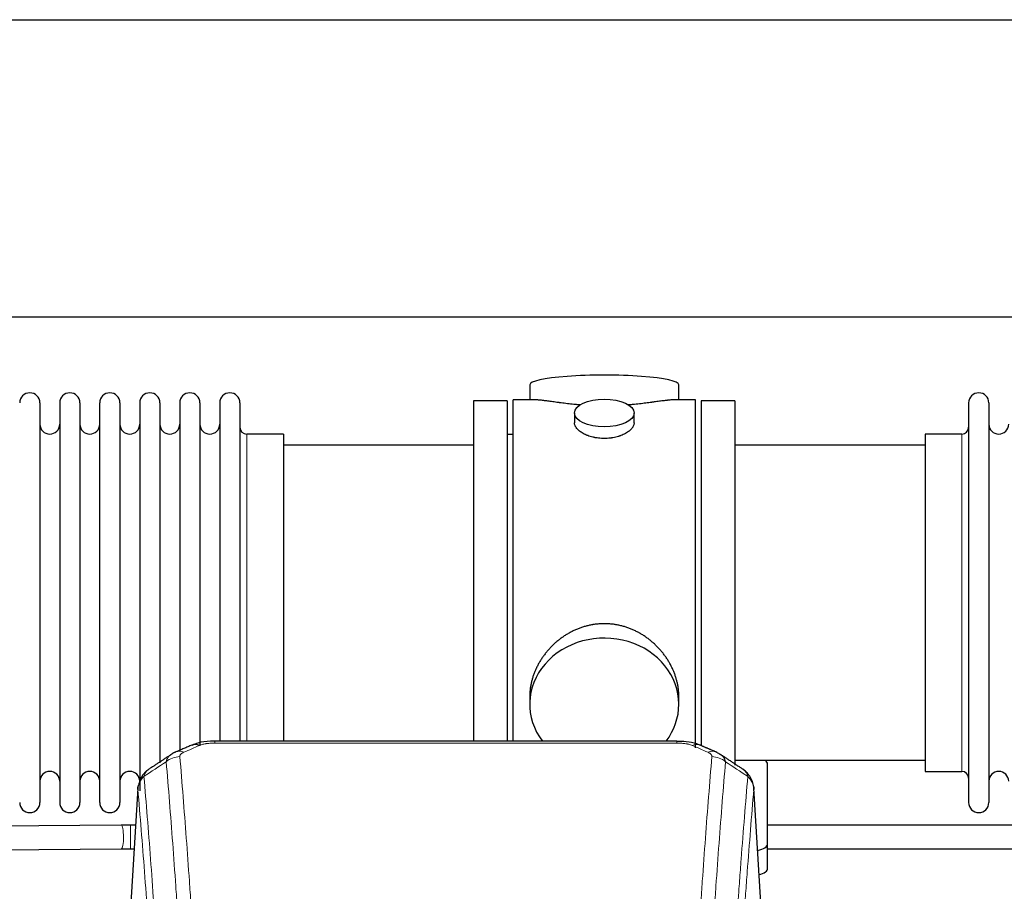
# Model space of a CAD drawing. Header units: inches. Extents: x 0 to 23760, y -13 to 16800.
# Tile 248 of 256: x 17630 to 18127, y 14036 to 14476. Entities that reach past the tile are written whole.
import ezdxf

# ---------------------------------------------------------------- set-up
doc = ezdxf.new("R2010")
doc.units = ezdxf.units.IN
doc.layers.add('1', color=7, linetype='Continuous', true_color=0xffffff)

msp = doc.modelspace()

# ---------------------------------------------------------------- linework, layer by layer
at = {"layer": '1', "color": 2, "linetype": 'Continuous', "lineweight": 25}
for p, q in [((15745.893, 14476.36), (20225.383, 14476.36)), ((15745.893, 14326.36), (20225.383, 14326.36)), ((17887.753, 14292.018), (17887.753, 14284.398)), ((17963.033, 14284.398), (17963.033, 14292.018)), ((17640.393, 14282.868), (17640.393, 14081.068)), ((17650.393, 14282.868), (17650.393, 14228.558)), ((17660.593, 14282.868), (17660.593, 14228.558)), ((17670.593, 14228.558), (17670.593, 14282.868)), ((17680.793, 14282.868), (17680.793, 14228.558)), ((17690.793, 14282.868), (17690.793, 14228.558)), ((17700.993, 14282.868), (17700.993, 14228.558)), ((17710.993, 14282.868), (17710.993, 14228.558)), ((17721.193, 14282.868), (17721.193, 14228.558)), ((17731.193, 14282.868), (17731.193, 14228.558)), ((17741.393, 14282.868), (17741.393, 14228.558)), ((17876.393, 14283.968), (17859.393, 14283.968)), ((17859.393, 14283.968), (17859.393, 14181.968)), ((17876.393, 14283.968), (17876.393, 14181.968)), ((17879.393, 14181.968), (17879.393, 14284.398)), ((17890.74, 14284.398), (17879.393, 14284.398)), ((17971.393, 14284.398), (17960.096, 14284.398)), ((17971.393, 14181.968), (17971.393, 14284.398)), ((17991.393, 14283.968), (17974.393, 14283.968)), ((17974.393, 14283.968), (17974.393, 14110.048)), ((17991.393, 14283.968), (17991.393, 14099.868)), ((18109.393, 14282.868), (18109.393, 14081.068)), ((18119.593, 14282.868), (18119.593, 14081.068)), ((17910.345, 14277.765), (17910.345, 14272.8)), ((17940.441, 14272.822), (17940.441, 14277.765)), ((17763.393, 14267.118), (17744.893, 14267.118)), ((17763.393, 14267.118), (17763.393, 14221.286)), ((17879.393, 14266.968), (17876.393, 14266.968)), ((18105.893, 14267.118), (18087.393, 14267.118)), ((18087.393, 14267.118), (18087.393, 14096.818)), ((17859.393, 14261.468), (17763.393, 14261.468)), ((18087.393, 14261.468), (17991.393, 14261.468)), ((17650.393, 14228.558), (17650.393, 14081.068)), ((17660.593, 14228.558), (17660.593, 14081.068)), ((17670.593, 14081.068), (17670.593, 14228.558)), ((17680.793, 14228.558), (17680.793, 14081.068)), ((17690.793, 14228.558), (17690.793, 14086.935)), ((17700.993, 14228.558), (17700.993, 14101.053)), ((17710.993, 14228.558), (17710.993, 14106.827)), ((17721.193, 14228.558), (17721.193, 14110.284)), ((17731.193, 14228.558), (17731.193, 14112.049)), ((17741.393, 14228.558), (17741.393, 14112.049)), ((17763.393, 14221.286), (17763.393, 14112.048)), ((17859.393, 14181.968), (17859.393, 14112.049)), ((17876.393, 14181.968), (17876.393, 14112.049)), ((17879.393, 14112.048), (17879.393, 14181.968)), ((17971.393, 14108.782), (17971.393, 14181.968)), ((17887.753, 14134.739), (17887.753, 14130.714)), ((17963.033, 14130.714), (17963.033, 14134.737)), ((17961.979, 14112.053), (17728.807, 14112.053)), ((17991.393, 14102.468), (18087.393, 14102.468)), ((18007.893, 14060.368), (18007.893, 14100.442)), ((18087.393, 14096.818), (18105.893, 14096.818)), ((17689.875, 14088.256), (17684.625, 14001.62)), ((18006.161, 14001.62), (18000.911, 14088.256)), ((17681.481, 14069.662), (17447.896, 14068.014)), ((17447.894, 14056.013), (17681.565, 14057.663)), ((18007.893, 14047.95), (18007.893, 14060.368))]:
    msp.add_line(p, q, dxfattribs=at)
at = {"layer": '1', "color": 110, "linetype": 'Continuous', "lineweight": 13}
for p, q in [((17744.893, 14267.118), (17744.893, 14221.286)), ((18105.893, 14267.118), (18105.893, 14096.818)), ((17744.893, 14221.286), (17744.893, 14112.048)), ((17728.807, 14112.052), (17728.807, 14111.1)), ((17961.979, 14111.1), (17728.807, 14111.1)), ((17961.979, 14112.051), (17961.979, 14111.1)), ((17689.877, 14087.634), (17684.629, 14001.044)), ((18006.157, 14001.044), (18000.909, 14087.634)), ((17686.108, 14069.678), (17686.108, 14063.678)), ((17686.108, 14063.678), (17686.108, 14057.678)), ((17681.565, 14057.663), (17681.565, 14057.663))]:
    msp.add_line(p, q, dxfattribs=at)
at = {"layer": '1', "color": 2, "linetype": 'Continuous', "lineweight": 25}
for centre, radius, start, end in [((17635.293, 14282.868), 5.1, 0, 180), ((17655.493, 14282.868), 5.1, 0, 180), ((17675.693, 14282.868), 5.1, 0, 180), ((17695.893, 14282.868), 5.1, 0, 180), ((17716.093, 14282.868), 5.1, 0, 180), ((17736.293, 14282.868), 5.1, 0, 180), ((18114.493, 14282.868), 5.1, 0, 180), ((17645.393, 14272.118), 5, 180, 0), ((17665.593, 14272.118), 5, 180, 0), ((17685.793, 14272.118), 5, 180, 0), ((17705.993, 14272.118), 5, 180, 0), ((17726.193, 14272.118), 5, 180, 0), ((17744.893, 14270.618), 3.5, 180, 270), ((18105.893, 14270.618), 3.5, 270, 0), ((18124.593, 14272.118), 5, 180, 0), ((17645.393, 14091.818), 5, 0, 180), ((17665.593, 14091.818), 5, 0, 180), ((17685.793, 14091.818), 5, 0, 180), ((18105.893, 14093.318), 3.5, 0, 90), ((18124.593, 14091.818), 5, 0, 180), ((17635.293, 14081.068), 5.1, 180, 0), ((17655.493, 14081.068), 5.1, 180, 0), ((17675.693, 14081.068), 5.1, 180, 0), ((18114.493, 14081.068), 5.1, 180, 0)]:
    msp.add_arc(centre, radius, start, end, dxfattribs=at)
for centre, major_axis, ratio, start_param, end_param in [((17925.393, 14292.018), (37.64, 0), 0.1305262, 0, 3.1415927), ((17925.393, 14130.714), (37.64, 0), 0.8870108, 0, 3.7346664), ((17925.393, 14130.714), (37.64, 0), 0.8870108, 5.6900133, 6.2831853), ((17721.048, 14100.89), (3.953, -9.186), 0.6419268, 2.5510147, 3.1418997), ((17977.746, 14097.432), (3.975, 9.176), 0.6408251, 6.1305215, 6.2828467), ((17999.893, 14100.442), (-8, 0), 0.4617486, 3.1415927, 3.722063), ((17999.893, 14060.368), (-8, 0), 0.4617486, 1.9439586, 3.1415927), ((17999.893, 14047.95), (-8, 0), 0.4617486, 2.0459273, 3.1415927)]:
    msp.add_ellipse(centre, major_axis=major_axis, ratio=ratio, start_param=start_param, end_param=end_param, dxfattribs=at)
msp.add_ellipse((17925.393, 14277.765), major_axis=(15.048, 0), ratio=0.4617486, dxfattribs=at)
at = {"layer": '1', "color": 110, "linetype": 'Continuous', "lineweight": 13}
for centre, major_axis, ratio, start_param, end_param in [((17969.738, 14100.89), (-3.953, -9.186), 0.6419268, 3.1410059, 3.7321706), ((17713.04, 14097.432), (3.975, -9.176), 0.6408251, 2.5472213, 3.141301), ((17977.746, 14097.432), (3.975, 9.176), 0.6408251, 6.2828467, 6.8775566), ((17711.068, 14095.24), (-9.964, -0.842), 0.9013977, 4.6363308, 5.3961502), ((17979.718, 14095.24), (-9.964, 0.842), 0.9013977, 4.0286278, 4.7884472), ((17681.523, 14063.662), (0.042, -6), 0.1832532, 1.569503, 3.1416737), ((17681.523, 14063.662), (0.042, -6), 0.1832532, 0, 1.569503)]:
    msp.add_ellipse(centre, major_axis=major_axis, ratio=ratio, start_param=start_param, end_param=end_param, dxfattribs=at)
at = {"layer": '1', "color": 2, "linetype": 'Continuous', "lineweight": 25}
for points, knots in [([(17913.521, 14281.809), (17913.519, 14281.809), (17913.516, 14281.809), (17913.44, 14281.815), (17913.366, 14281.821), (17913.219, 14281.833), (17912.998, 14281.851), (17912.193, 14281.918), (17910.897, 14282.035), (17909.215, 14282.202), (17907.578, 14282.379), (17905.985, 14282.564), (17904.435, 14282.754), (17903.431, 14282.883), (17902.813, 14282.964), (17902.69, 14282.98), (17902.445, 14283.012), (17902.08, 14283.06), (17901.721, 14283.108), (17901.012, 14283.203), (17900.088, 14283.328), (17898.766, 14283.509), (17897.508, 14283.68), (17896.314, 14283.839), (17895.56, 14283.935), (17895.011, 14284.004), (17894.741, 14284.037), (17894.476, 14284.068), (17894.301, 14284.088), (17894.215, 14284.099), (17893.785, 14284.148), (17893.125, 14284.219), (17892.216, 14284.304), (17891.389, 14284.363), (17890.752, 14284.391), (17890.396, 14284.397), (17890.273, 14284.397)], [0, 0, 0, 0, 0.0002215, 0.0002215, 0.0071429, 0.0071429, 0.0140642, 0.027907, 0.083278, 0.1386489, 0.1940199, 0.2493909, 0.3047619, 0.3601329, 0.3601329, 0.3739756, 0.3739756, 0.3878184, 0.4155039, 0.4155039, 0.4708749, 0.5262458, 0.5816168, 0.6369878, 0.6923588, 0.6923588, 0.7200443, 0.733887, 0.733887, 0.7477298, 0.7477298, 0.8031008, 0.8584718, 0.9138427, 0.9692137, 1, 1, 1, 1]), ([(17960.517, 14284.398), (17960.393, 14284.397), (17960.036, 14284.391), (17959.395, 14284.363), (17958.563, 14284.303), (17957.952, 14284.246), (17957.553, 14284.206), (17957.473, 14284.198), (17957.31, 14284.18), (17957.064, 14284.154), (17956.811, 14284.126), (17956.297, 14284.067), (17955.59, 14283.982), (17954.461, 14283.838), (17953.267, 14283.678), (17952.006, 14283.507), (17951.12, 14283.386), (17950.438, 14283.293), (17950.093, 14283.247), (17949.742, 14283.199), (17949.506, 14283.167), (17949.388, 14283.151), (17948.793, 14283.072), (17947.826, 14282.944), (17946.328, 14282.752), (17944.785, 14282.562), (17943.194, 14282.378), (17941.556, 14282.201), (17940.431, 14282.089), (17939.576, 14282.008), (17939.145, 14281.968), (17938.709, 14281.93), (17938.491, 14281.911), (17938.418, 14281.904), (17938.271, 14281.892), (17937.984, 14281.867), (17937.697, 14281.844), (17937.482, 14281.826)], [0, 0, 0, 0, 0.0313476, 0.0871263, 0.142905, 0.1986836, 0.1986836, 0.2126283, 0.2126283, 0.226573, 0.2544623, 0.2544623, 0.310241, 0.3660196, 0.4217983, 0.477577, 0.5333556, 0.5333556, 0.561245, 0.5751896, 0.5751896, 0.5891343, 0.5891343, 0.644913, 0.7006917, 0.7564703, 0.812249, 0.8680277, 0.9238063, 0.9238063, 0.9516957, 0.9656403, 0.9656403, 0.9726127, 0.9726127, 0.979585, 1, 1, 1, 1]), ([(17925.393, 14264.89), (17924.895, 14264.89), (17924.402, 14264.905), (17923.423, 14264.962), (17922.937, 14265.005), (17921.975, 14265.118), (17921.498, 14265.188), (17920.907, 14265.294), (17920.73, 14265.327), (17920.553, 14265.362), (17920.436, 14265.385), (17920.377, 14265.397), (17920.085, 14265.459), (17919.854, 14265.511), (17919.171, 14265.676), (17918.728, 14265.798), (17917.864, 14266.065), (17917.443, 14266.21), (17916.83, 14266.444), (17916.629, 14266.524), (17916.331, 14266.65), (17916.233, 14266.692), (17916.086, 14266.757), (17916.037, 14266.778), (17915.941, 14266.822), (17915.508, 14267.02), (17915.098, 14267.228), (17914.405, 14267.612), (17914.076, 14267.812), (17913.454, 14268.224), (17913.161, 14268.437), (17912.817, 14268.712), (17912.75, 14268.767), (17912.617, 14268.879), (17912.552, 14268.935), (17912.361, 14269.103), (17912.239, 14269.216), (17911.891, 14269.556), (17911.682, 14269.786), (17911.306, 14270.249), (17911.14, 14270.483), (17910.925, 14270.836), (17910.859, 14270.954), (17910.784, 14271.103), (17910.769, 14271.132), (17910.74, 14271.192), (17910.726, 14271.221), (17910.685, 14271.311), (17910.659, 14271.37), (17910.538, 14271.666), (17910.466, 14271.9), (17910.37, 14272.364), (17910.345, 14272.593), (17910.345, 14272.823), (17910.345, 14272.827), (17910.345, 14272.83)], [0, 0, 0, 0, 0.0624454, 0.0624454, 0.1248907, 0.1248907, 0.1873361, 0.1873361, 0.2029474, 0.2107531, 0.2107531, 0.2185588, 0.2185588, 0.2497814, 0.2497814, 0.3122268, 0.3122268, 0.3746722, 0.3746722, 0.4058948, 0.4058948, 0.4215062, 0.4215062, 0.4293119, 0.4293119, 0.4371175, 0.4995629, 0.4995629, 0.5620082, 0.5620082, 0.6244536, 0.6244536, 0.6400649, 0.6400649, 0.6556763, 0.6556763, 0.686899, 0.686899, 0.7493443, 0.7493443, 0.8117897, 0.8117897, 0.8430124, 0.8430124, 0.850818, 0.850818, 0.8586237, 0.8586237, 0.874235, 0.874235, 0.9366804, 0.9366804, 0.9991258, 0.9991258, 1, 1, 1, 1]), ([(17940.441, 14272.826), (17940.441, 14272.598), (17940.417, 14272.368), (17940.321, 14271.905), (17940.249, 14271.672), (17940.059, 14271.203), (17939.94, 14270.967), (17939.761, 14270.672), (17939.723, 14270.612), (17939.665, 14270.524), (17939.645, 14270.494), (17939.605, 14270.435), (17939.502, 14270.287), (17939.391, 14270.14), (17939.109, 14269.791), (17938.899, 14269.561), (17938.438, 14269.109), (17938.186, 14268.886), (17937.777, 14268.558), (17937.635, 14268.45), (17937.414, 14268.289), (17937.339, 14268.236), (17937.187, 14268.129), (17937.11, 14268.077), (17936.718, 14267.816), (17936.388, 14267.616), (17935.695, 14267.232), (17935.333, 14267.048), (17934.576, 14266.697), (17934.182, 14266.53), (17933.719, 14266.353), (17933.667, 14266.334), (17933.563, 14266.295), (17933.511, 14266.276), (17933.354, 14266.219), (17933.038, 14266.107), (17932.717, 14266.002), (17932.067, 14265.801), (17931.624, 14265.679), (17930.719, 14265.459), (17930.257, 14265.362), (17929.55, 14265.235), (17929.312, 14265.196), (17928.951, 14265.142), (17928.83, 14265.125), (17928.588, 14265.093), (17928.466, 14265.078), (17927.859, 14265.006), (17927.369, 14264.963), (17926.386, 14264.905), (17925.891, 14264.89), (17925.393, 14264.89)], [0, 0, 0, 0, 0.0621483, 0.0621483, 0.1246718, 0.1246718, 0.1871952, 0.1871952, 0.2028261, 0.2028261, 0.2106415, 0.2106415, 0.2184569, 0.2497186, 0.2497186, 0.3122421, 0.3122421, 0.3747655, 0.3747655, 0.4060273, 0.4060273, 0.4216581, 0.4216581, 0.437289, 0.437289, 0.4998124, 0.4998124, 0.5623359, 0.5623359, 0.6248593, 0.6248593, 0.6326748, 0.6326748, 0.6404902, 0.6404902, 0.656121, 0.6873828, 0.6873828, 0.7499062, 0.7499062, 0.8124297, 0.8124297, 0.8436914, 0.8436914, 0.8593222, 0.8593222, 0.8749531, 0.8749531, 0.9374766, 0.9374766, 1, 1, 1, 1]), ([(17963.033, 14134.701), (17963.032, 14135.234), (17963.017, 14135.77), (17962.972, 14136.589), (17962.949, 14136.939), (17962.918, 14137.29), (17962.906, 14137.431), (17962.899, 14137.501), (17962.879, 14137.713), (17962.807, 14138.416), (17962.634, 14139.68), (17962.313, 14141.357), (17961.905, 14143.027), (17961.409, 14144.688), (17960.825, 14146.342), (17960.377, 14147.438), (17960.079, 14148.121), (17960.018, 14148.258), (17959.895, 14148.53), (17959.708, 14148.937), (17959.514, 14149.341), (17959.116, 14150.144), (17958.56, 14151.203), (17957.652, 14152.755), (17956.669, 14154.27), (17955.612, 14155.747), (17954.858, 14156.706), (17954.273, 14157.416), (17954.075, 14157.651), (17953.773, 14158.001), (17953.672, 14158.117), (17953.467, 14158.348), (17952.954, 14158.923), (17952.003, 14159.928), (17950.678, 14161.207), (17949.297, 14162.424), (17947.86, 14163.578), (17946.365, 14164.668), (17945.33, 14165.351), (17944.539, 14165.847), (17944.272, 14166.009), (17943.936, 14166.208), (17943.869, 14166.248), (17943.734, 14166.327), (17943.532, 14166.444), (17942.786, 14166.869), (17941.551, 14167.522), (17939.871, 14168.309), (17938.158, 14169.011), (17936.412, 14169.627), (17934.632, 14170.155), (17933.423, 14170.448), (17932.507, 14170.644), (17932.201, 14170.705), (17931.815, 14170.777), (17931.738, 14170.791), (17931.584, 14170.819), (17931.352, 14170.86), (17930.503, 14171.002), (17929.114, 14171.186), (17927.26, 14171.333), (17925.407, 14171.383), (17923.552, 14171.335), (17921.698, 14171.189), (17920.461, 14171.025), (17919.688, 14170.902), (17919.533, 14170.877), (17919.224, 14170.823), (17918.761, 14170.74), (17918.301, 14170.648), (17917.386, 14170.453), (17916.176, 14170.161), (17914.394, 14169.634), (17912.643, 14169.017), (17910.923, 14168.313), (17909.797, 14167.786), (17908.96, 14167.368), (17908.682, 14167.226), (17908.337, 14167.043), (17908.199, 14166.969), (17907.924, 14166.82), (17907.173, 14166.404), (17905.97, 14165.691), (17904.422, 14164.669), (17902.929, 14163.58), (17901.489, 14162.424), (17900.103, 14161.203), (17899.214, 14160.345), (17898.725, 14159.85), (17898.67, 14159.794), (17898.562, 14159.684), (17898.508, 14159.628), (17898.347, 14159.461), (17898.027, 14159.126), (17897.713, 14158.787), (17897.096, 14158.103), (17896.298, 14157.177), (17895.172, 14155.745), (17894.118, 14154.272), (17893.136, 14152.758), (17892.226, 14151.205), (17891.669, 14150.142), (17891.336, 14149.469), (17891.27, 14149.334), (17891.14, 14149.064), (17890.948, 14148.658), (17890.764, 14148.251), (17890.408, 14147.436), (17889.962, 14146.345), (17889.38, 14144.697), (17888.885, 14143.04), (17888.476, 14141.373), (17888.155, 14139.696), (17888, 14138.571), (17887.923, 14137.867), (17887.908, 14137.726), (17887.881, 14137.444), (17887.843, 14137.023), (17887.814, 14136.603), (17887.769, 14135.778), (17887.754, 14135.235), (17887.753, 14134.696)], [0, 0, 0, 0, 0.0151373, 0.0151373, 0.0229562, 0.0249109, 0.0249109, 0.0268656, 0.0268656, 0.030775, 0.0464127, 0.0620504, 0.0776881, 0.0933258, 0.1089635, 0.1246012, 0.1246012, 0.1285107, 0.1285107, 0.1324201, 0.1402389, 0.1402389, 0.1558766, 0.1715144, 0.1871521, 0.2027898, 0.2184275, 0.2184275, 0.2262463, 0.2262463, 0.2301558, 0.2301558, 0.2340652, 0.2497029, 0.2653406, 0.2809783, 0.296616, 0.3122537, 0.3278914, 0.3278914, 0.3357103, 0.3357103, 0.337665, 0.337665, 0.3396197, 0.3435291, 0.3591668, 0.3748045, 0.3904422, 0.4060799, 0.4217176, 0.4373554, 0.4373554, 0.4451742, 0.4451742, 0.4471289, 0.4471289, 0.4490836, 0.4529931, 0.4686308, 0.4842685, 0.4999062, 0.5155439, 0.5311816, 0.5468193, 0.5468193, 0.5507287, 0.5507287, 0.5546381, 0.562457, 0.562457, 0.5780947, 0.5937324, 0.6093701, 0.6250078, 0.6406455, 0.6406455, 0.6484644, 0.6484644, 0.6504191, 0.6523738, 0.6562832, 0.6719209, 0.6875586, 0.7031963, 0.7188341, 0.7344718, 0.7501095, 0.7501095, 0.7520642, 0.7520642, 0.7540189, 0.7540189, 0.7579283, 0.7657472, 0.7657472, 0.7813849, 0.7970226, 0.8126603, 0.828298, 0.8439357, 0.8595734, 0.8595734, 0.8634828, 0.8634828, 0.8673923, 0.8752111, 0.8752111, 0.8908488, 0.9064865, 0.9221242, 0.9377619, 0.9533996, 0.9690373, 0.9690373, 0.9729468, 0.9729468, 0.9768562, 0.984675, 0.984675, 1, 1, 1, 1]), ([(17730.106, 14112.036), (17728.879, 14112.077), (17725.532, 14112.001), (17720.991, 14111.606), (17718.147, 14110.354), (17717.195, 14109.84)], [0, 0, 0, 0, 0.2689022, 0.746869, 1, 1, 1, 1]), ([(17973.635, 14109.963), (17973.126, 14110.234), (17971.031, 14111.217), (17967.063, 14111.865), (17963.63, 14112.012), (17961.976, 14111.935)], [0, 0, 0, 0, 0.1499654, 0.6035607, 1, 1, 1, 1]), ([(17982.569, 14106.115), (17982.859, 14105.999), (17983.136, 14105.875), (17983.465, 14105.706), (17983.53, 14105.672), (17983.658, 14105.602), (17983.721, 14105.567), (17983.908, 14105.458), (17984.028, 14105.384), (17984.148, 14105.305), (17984.151, 14105.303), (17984.154, 14105.301)], [0, 0, 0, 0, 0.496586, 0.496586, 0.6207325, 0.6207325, 0.744879, 0.744879, 0.9931719, 0.9931719, 1, 1, 1, 1]), ([(17694.818, 14097.444), (17694.298, 14097.071), (17693.241, 14096.162), (17691.877, 14094.379), (17690.824, 14092.224), (17690.408, 14090.698), (17690.273, 14089.924)], [0, 0, 0, 0, 0.2123708, 0.4683651, 0.7393635, 1, 1, 1, 1]), ([(18000.827, 14088.917), (18000.715, 14089.867), (18000.272, 14091.706), (17998.98, 14094.321), (17997.298, 14096.419), (17996.008, 14097.462), (17995.386, 14097.882)], [0, 0, 0, 0, 0.2790385, 0.5536712, 0.8024065, 1, 1, 1, 1]), ([(17689.877, 14087.634), (17689.876, 14087.645), (17689.875, 14087.669), (17689.873, 14087.704), (17689.871, 14087.739), (17689.87, 14087.774), (17689.869, 14087.809), (17689.868, 14087.844), (17689.867, 14087.879), (17689.867, 14087.914), (17689.867, 14087.949), (17689.867, 14087.984), (17689.867, 14088.018), (17689.867, 14088.053), (17689.868, 14088.087), (17689.869, 14088.122), (17689.87, 14088.156), (17689.872, 14088.191), (17689.874, 14088.225), (17689.875, 14088.259), (17689.878, 14088.294), (17689.88, 14088.328), (17689.883, 14088.362), (17689.885, 14088.396), (17689.888, 14088.43), (17689.892, 14088.464), (17689.895, 14088.498), (17689.899, 14088.531), (17689.903, 14088.565), (17689.907, 14088.599), (17689.912, 14088.632), (17689.916, 14088.666), (17689.921, 14088.699), (17689.926, 14088.733), (17689.932, 14088.766), (17689.937, 14088.8), (17689.943, 14088.833), (17689.949, 14088.866), (17689.955, 14088.899), (17689.962, 14088.932), (17689.969, 14088.965), (17689.976, 14088.998), (17689.983, 14089.031), (17689.99, 14089.064), (17689.998, 14089.096), (17690.006, 14089.129), (17690.014, 14089.161), (17690.022, 14089.194), (17690.03, 14089.226), (17690.039, 14089.259), (17690.048, 14089.291), (17690.057, 14089.323), (17690.066, 14089.355), (17690.076, 14089.388), (17690.086, 14089.42), (17690.096, 14089.451), (17690.106, 14089.483), (17690.116, 14089.515), (17690.127, 14089.547), (17690.138, 14089.579), (17690.149, 14089.61), (17690.16, 14089.642), (17690.172, 14089.673), (17690.184, 14089.704), (17690.194, 14089.731), (17690.2, 14089.746), (17690.202, 14089.751)], [0, 0, 0, 0, 0.0160287, 0.0320483, 0.0480589, 0.0640604, 0.080053, 0.0960364, 0.1120109, 0.1279763, 0.1439327, 0.1598801, 0.1758184, 0.1917478, 0.2076681, 0.2235794, 0.2394817, 0.255375, 0.2712593, 0.2871346, 0.3030009, 0.3188582, 0.3347065, 0.3505458, 0.3663762, 0.3821975, 0.3980099, 0.4138133, 0.4296077, 0.4453931, 0.4611696, 0.4769371, 0.4926957, 0.5084453, 0.5241859, 0.5399176, 0.5556403, 0.5713541, 0.5870589, 0.6027548, 0.6184418, 0.6341198, 0.6497889, 0.6654491, 0.6811003, 0.6967426, 0.712376, 0.7280004, 0.743616, 0.7592226, 0.7748203, 0.7904091, 0.8059891, 0.8215601, 0.8371222, 0.8526754, 0.8682197, 0.8837552, 0.8992817, 0.9147994, 0.9303082, 0.9458081, 0.9612991, 0.9767813, 0.9922546, 1, 1, 1, 1]), ([(18000.826, 14088.924), (18000.837, 14088.867), (18000.892, 14088.559), (18000.92, 14088.222), (18000.919, 14087.916), (18000.918, 14087.846), (18000.916, 14087.775), (18000.913, 14087.705), (18000.91, 14087.657), (18000.909, 14087.634)], [0, 0, 0, 0, 0.135601, 0.730798, 0.7844814, 0.8382432, 0.8920836, 0.9460025, 1, 1, 1, 1]), ([(18248.758, 14069.678), (18232.211, 14069.678), (18186.866, 14069.678), (18115.293, 14069.678), (18051.563, 14069.678), (18016.632, 14069.678), (18007.928, 14069.678)], [0, 0, 0, 0, 0.2061192, 0.5648663, 0.8915757, 1, 1, 1, 1]), ([(18007.928, 14057.678), (18043.519, 14057.678), (18123.561, 14057.678), (18203.603, 14057.678), (18248.056, 14057.678)], [0, 0, 0, 0, 0.4446429, 1, 1, 1, 1])]:
    msp.add_open_spline(points, degree=3, knots=knots, dxfattribs=at)
at = {"layer": '1', "color": 110, "linetype": 'Continuous', "lineweight": 13}
for points, knots in [([(17721.048, 14109.933), (17721.174, 14109.987), (17721.304, 14110.039), (17721.505, 14110.114), (17721.573, 14110.139), (17721.711, 14110.187), (17721.781, 14110.21), (17722.133, 14110.325), (17722.427, 14110.407), (17723.038, 14110.557), (17723.354, 14110.625), (17723.761, 14110.7), (17723.843, 14110.715), (17724.008, 14110.743), (17724.091, 14110.757), (17724.339, 14110.797), (17724.505, 14110.821), (17725.006, 14110.889), (17725.344, 14110.928), (17726.023, 14110.992), (17726.366, 14111.019), (17727.055, 14111.06), (17727.403, 14111.075), (17728.101, 14111.095), (17728.453, 14111.1), (17728.807, 14111.1)], [0, 0, 0, 0, 0.0625, 0.0625, 0.09375, 0.09375, 0.125, 0.125, 0.25, 0.25, 0.375, 0.375, 0.40625, 0.40625, 0.4375, 0.4375, 0.5, 0.5, 0.625, 0.625, 0.75, 0.75, 0.875, 0.875, 1, 1, 1, 1]), ([(17961.979, 14111.1), (17962.333, 14111.1), (17962.686, 14111.095), (17963.127, 14111.082), (17963.215, 14111.079), (17963.392, 14111.073), (17963.48, 14111.07), (17963.743, 14111.058), (17963.918, 14111.049), (17964.44, 14111.017), (17964.785, 14110.991), (17965.467, 14110.925), (17965.805, 14110.886), (17966.472, 14110.795), (17966.802, 14110.742), (17967.168, 14110.674), (17967.209, 14110.666), (17967.289, 14110.65), (17967.41, 14110.627), (17967.687, 14110.569), (17967.919, 14110.516), (17968.374, 14110.403), (17968.665, 14110.321), (17969.222, 14110.14), (17969.487, 14110.041), (17969.738, 14109.933)], [0, 0, 0, 0, 0.125, 0.125, 0.15625, 0.15625, 0.1875, 0.1875, 0.25, 0.25, 0.375, 0.375, 0.5, 0.5, 0.625, 0.625, 0.640625, 0.640625, 0.65625, 0.6875, 0.75, 0.75, 0.875, 0.875, 1, 1, 1, 1]), ([(17711.068, 14104.259), (17711.059, 14104.362), (17711.061, 14104.464), (17711.078, 14104.591), (17711.083, 14104.616), (17711.092, 14104.667), (17711.098, 14104.693), (17711.117, 14104.769), (17711.132, 14104.819), (17711.188, 14104.969), (17711.236, 14105.068), (17711.357, 14105.262), (17711.429, 14105.358), (17711.555, 14105.499), (17711.6, 14105.546), (17711.672, 14105.616), (17711.697, 14105.639), (17711.748, 14105.685), (17711.775, 14105.708), (17711.909, 14105.821), (17712.027, 14105.908), (17712.283, 14106.076), (17712.421, 14106.157), (17712.716, 14106.314), (17712.873, 14106.389), (17713.04, 14106.461)], [0, 0, 0, 0, 0.125, 0.125, 0.15625, 0.15625, 0.1875, 0.1875, 0.25, 0.25, 0.375, 0.375, 0.5, 0.5, 0.5625, 0.5625, 0.59375, 0.59375, 0.625, 0.625, 0.75, 0.75, 0.875, 0.875, 1, 1, 1, 1]), ([(17977.746, 14106.461), (17977.913, 14106.389), (17978.071, 14106.313), (17978.257, 14106.214), (17978.293, 14106.194), (17978.366, 14106.154), (17978.401, 14106.134), (17978.506, 14106.072), (17978.573, 14106.03), (17978.765, 14105.903), (17978.999, 14105.729), (17979.19, 14105.546), (17979.316, 14105.404), (17979.355, 14105.356), (17979.41, 14105.284), (17979.427, 14105.259), (17979.461, 14105.211), (17979.477, 14105.186), (17979.552, 14105.063), (17979.6, 14104.964), (17979.673, 14104.765), (17979.698, 14104.665), (17979.725, 14104.463), (17979.727, 14104.362), (17979.718, 14104.259)], [0, 0, 0, 0, 0.125, 0.125, 0.15625, 0.15625, 0.1875, 0.1875, 0.25, 0.25, 0.375, 0.5, 0.5, 0.5625, 0.5625, 0.59375, 0.59375, 0.625, 0.625, 0.75, 0.75, 0.875, 0.875, 1, 1, 1, 1]), ([(17704.184, 14101.67), (17704.221, 14101.915), (17704.274, 14102.153), (17704.362, 14102.444), (17704.381, 14102.502), (17704.42, 14102.617), (17704.441, 14102.674), (17704.507, 14102.843), (17704.555, 14102.955), (17704.711, 14103.283), (17704.953, 14103.705), (17705.261, 14104.096), (17705.517, 14104.379), (17705.629, 14104.494), (17705.747, 14104.606), (17705.795, 14104.651), (17705.819, 14104.673), (17705.893, 14104.739), (17705.943, 14104.783), (17706.197, 14104.997), (17706.415, 14105.159), (17706.656, 14105.317), (17706.665, 14105.323), (17706.674, 14105.329)], [0, 0, 0, 0, 0.1656246, 0.1656246, 0.2070308, 0.2070308, 0.2484369, 0.2484369, 0.3312492, 0.3312492, 0.4968738, 0.6624984, 0.6624984, 0.7453108, 0.7660138, 0.7660138, 0.7867169, 0.7867169, 0.8281231, 0.8281231, 0.9937477, 0.9937477, 1, 1, 1, 1]), ([(17716.158, 13919.232), (17715.72, 13927.8), (17714.829, 13944.699), (17713.907, 13961.122), (17713.204, 13973.26), (17712.968, 13977.277), (17712.491, 13985.25), (17712.251, 13989.207), (17711.525, 14000.988), (17711.033, 14008.721), (17710.408, 14018.234), (17710.283, 14020.129), (17710.031, 14023.903), (17709.653, 14029.541), (17709.27, 14035.109), (17708.498, 14046.15), (17707.454, 14060.623), (17705.845, 14081.583), (17704.742, 14095.058), (17704.184, 14101.67)], [0, 0, 0, 0, 0.125, 0.25, 0.25, 0.3125, 0.3125, 0.375, 0.375, 0.5, 0.5, 0.53125, 0.53125, 0.5625, 0.625, 0.625, 0.75, 0.875, 1, 1, 1, 1]), ([(17711.068, 14104.259), (17711.625, 14097.64), (17712.726, 14084.149), (17714.333, 14063.165), (17715.376, 14048.676), (17716.146, 14037.621), (17716.529, 14032.047), (17716.907, 14026.403), (17717.158, 14022.624), (17717.284, 14020.727), (17717.907, 14011.203), (17718.398, 14003.461), (17719.124, 13991.666), (17719.364, 13987.704), (17719.839, 13979.721), (17720.075, 13975.7), (17720.777, 13963.547), (17721.698, 13947.105), (17722.588, 13930.187), (17723.026, 13921.608)], [0, 0, 0, 0, 0.125, 0.25, 0.375, 0.375, 0.4375, 0.46875, 0.46875, 0.5, 0.5, 0.625, 0.625, 0.6875, 0.6875, 0.75, 0.75, 0.875, 1, 1, 1, 1]), ([(17967.76, 13921.608), (17968.198, 13930.187), (17969.088, 13947.105), (17970.009, 13963.547), (17970.711, 13975.7), (17970.947, 13979.721), (17971.422, 13987.704), (17971.662, 13991.666), (17972.388, 14003.461), (17972.879, 14011.203), (17973.502, 14020.727), (17973.628, 14022.624), (17973.879, 14026.403), (17974.257, 14032.047), (17974.64, 14037.621), (17975.41, 14048.676), (17976.453, 14063.165), (17978.06, 14084.149), (17979.161, 14097.64), (17979.718, 14104.259)], [0, 0, 0, 0, 0.125, 0.25, 0.25, 0.3125, 0.3125, 0.375, 0.375, 0.5, 0.5, 0.53125, 0.53125, 0.5625, 0.625, 0.625, 0.75, 0.875, 1, 1, 1, 1]), ([(17986.602, 14101.67), (17986.044, 14095.058), (17984.941, 14081.583), (17983.332, 14060.623), (17982.288, 14046.15), (17981.516, 14035.109), (17981.133, 14029.541), (17980.755, 14023.903), (17980.503, 14020.129), (17980.378, 14018.234), (17979.753, 14008.721), (17979.261, 14000.988), (17978.535, 13989.207), (17978.295, 13985.25), (17977.818, 13977.277), (17977.582, 13973.26), (17976.879, 13961.122), (17975.957, 13944.699), (17975.066, 13927.8), (17974.628, 13919.232)], [0, 0, 0, 0, 0.125, 0.25, 0.375, 0.375, 0.4375, 0.46875, 0.46875, 0.5, 0.5, 0.625, 0.625, 0.6875, 0.6875, 0.75, 0.75, 0.875, 1, 1, 1, 1]), ([(17984.154, 14105.301), (17984.384, 14105.15), (17984.815, 14104.828), (17985.185, 14104.472), (17985.441, 14104.189), (17985.522, 14104.093), (17985.638, 14103.945), (17985.676, 14103.895), (17985.749, 14103.795), (17985.785, 14103.744), (17985.958, 14103.488), (17986.078, 14103.276), (17986.285, 14102.84), (17986.459, 14102.39), (17986.565, 14101.915), (17986.602, 14101.67)], [0, 0, 0, 0, 0.1647526, 0.331802, 0.331802, 0.4153268, 0.4153268, 0.4570892, 0.4570892, 0.4988515, 0.4988515, 0.665901, 0.665901, 0.8329505, 1, 1, 1, 1]), ([(17692.932, 14094.25), (17693.061, 14094.774), (17693.24, 14095.264), (17693.696, 14096.162), (17693.974, 14096.57), (17694.462, 14097.117), (17694.636, 14097.288), (17695.002, 14097.602), (17695.193, 14097.745), (17695.394, 14097.878)], [0, 0, 0, 0, 0.335226, 0.335226, 0.6704519, 0.6704519, 0.8380649, 0.8380649, 1, 1, 1, 1]), ([(17995.393, 14097.877), (17995.594, 14097.745), (17995.784, 14097.601), (17996.15, 14097.288), (17996.324, 14097.117), (17996.812, 14096.57), (17997.09, 14096.162), (17997.546, 14095.264), (17997.725, 14094.774), (17997.853, 14094.25)], [0, 0, 0, 0, 0.1617419, 0.1617419, 0.3293935, 0.3293935, 0.6646968, 0.6646968, 1, 1, 1, 1]), ([(17689.877, 14087.634), (17689.907, 14088.24), (17689.997, 14088.845), (17690.22, 14089.738), (17690.308, 14090.033), (17690.514, 14090.615), (17690.632, 14090.903), (17690.893, 14091.467), (17691.037, 14091.744), (17691.351, 14092.285), (17691.521, 14092.549), (17691.885, 14093.063), (17692.079, 14093.312), (17692.49, 14093.794), (17692.706, 14094.027), (17692.932, 14094.25)], [0, 0, 0, 0, 0.25, 0.25, 0.375, 0.375, 0.5, 0.5, 0.625, 0.625, 0.75, 0.75, 0.875, 0.875, 1, 1, 1, 1]), ([(17692.932, 14094.25), (17693.504, 14087.559), (17694.631, 14073.916), (17696.277, 14052.675), (17697.343, 14037.995), (17698.131, 14026.792), (17698.523, 14021.142), (17698.974, 14014.464), (17699.167, 14011.584), (17699.295, 14009.661), (17699.359, 14008.696), (17699.677, 14003.867), (17700.057, 13998.023), (17700.495, 13991.123), (17700.681, 13988.148), (17700.806, 13986.161), (17700.867, 13985.165), (17701.424, 13976.187), (17702.396, 13959.98), (17703.807, 13934.927), (17704.716, 13917.731), (17705.162, 13909.009)], [0, 0, 0, 0, 0.125, 0.25, 0.375, 0.375, 0.4375, 0.46875, 0.484375, 0.484375, 0.5, 0.5, 0.5625, 0.59375, 0.609375, 0.609375, 0.625, 0.625, 0.75, 0.875, 1, 1, 1, 1]), ([(17985.624, 13909.009), (17985.68, 13910.1), (17985.736, 13911.188), (17985.848, 13913.361), (17986.016, 13916.614), (17986.412, 13924.164), (17986.756, 13930.566), (17987.449, 13943.275), (17988.389, 13959.973), (17989.848, 13984.274), (17990.852, 13999.979), (17991.426, 14008.673), (17991.49, 14009.637), (17991.618, 14011.561), (17991.81, 14014.441), (17992.262, 14021.12), (17992.653, 14026.772), (17992.982, 14031.443), (17993.048, 14032.375), (17993.18, 14034.235), (17993.378, 14037.019), (17993.843, 14043.473), (17994.246, 14048.931), (17995.057, 14059.75), (17996.154, 14073.915), (17997.282, 14087.559), (17997.853, 14094.25)], [0, 0, 0, 0, 0.015625, 0.015625, 0.03125, 0.0625, 0.125, 0.125, 0.25, 0.375, 0.5, 0.5, 0.515625, 0.515625, 0.53125, 0.5625, 0.625, 0.625, 0.640625, 0.640625, 0.65625, 0.6875, 0.75, 0.75, 0.875, 1, 1, 1, 1]), ([(17997.853, 14094.25), (17998.08, 14094.027), (17998.296, 14093.794), (17998.706, 14093.312), (17998.901, 14093.063), (17999.265, 14092.549), (17999.435, 14092.285), (17999.749, 14091.744), (17999.893, 14091.467), (18000.154, 14090.903), (18000.272, 14090.615), (18000.478, 14090.033), (18000.566, 14089.738), (18000.789, 14088.845), (18000.879, 14088.24), (18000.909, 14087.634)], [0, 0, 0, 0, 0.125, 0.125, 0.25, 0.25, 0.375, 0.375, 0.5, 0.5, 0.625, 0.625, 0.75, 0.75, 1, 1, 1, 1]), ([(17702.072, 13902.948), (17701.627, 13911.642), (17700.722, 13928.784), (17699.315, 13953.758), (17698.345, 13969.916), (17697.79, 13978.866), (17697.728, 13979.859), (17697.605, 13981.84), (17697.419, 13984.806), (17696.982, 13991.685), (17696.603, 13997.511), (17696.285, 14002.326), (17696.222, 14003.288), (17696.094, 14005.206), (17695.902, 14008.077), (17695.452, 14014.735), (17695.062, 14020.368), (17694.276, 14031.539), (17693.212, 14046.175), (17691.571, 14067.357), (17690.447, 14080.961), (17689.877, 14087.634)], [0, 0, 0, 0, 0.125, 0.25, 0.375, 0.375, 0.390625, 0.390625, 0.40625, 0.4375, 0.5, 0.5, 0.515625, 0.515625, 0.53125, 0.5625, 0.625, 0.625, 0.75, 0.875, 1, 1, 1, 1]), ([(18000.909, 14087.634), (18000.339, 14080.961), (17999.215, 14067.355), (17998.12, 14053.23), (17997.311, 14042.442), (17996.909, 14037), (17996.446, 14030.565), (17996.248, 14027.789), (17996.116, 14025.934), (17996.051, 14025.005), (17995.723, 14020.348), (17995.333, 14014.712), (17994.882, 14008.053), (17994.69, 14005.182), (17994.563, 14003.263), (17994.499, 14002.302), (17993.927, 13993.634), (17992.925, 13977.977), (17991.471, 13953.75), (17990.064, 13928.782), (17989.159, 13911.642), (17988.714, 13902.948)], [0, 0, 0, 0, 0.125, 0.25, 0.25, 0.3125, 0.34375, 0.359375, 0.359375, 0.375, 0.375, 0.4375, 0.46875, 0.484375, 0.484375, 0.5, 0.5, 0.625, 0.75, 0.875, 1, 1, 1, 1])]:
    msp.add_open_spline(points, degree=3, knots=knots, dxfattribs=at)
at = {"layer": '1', "color": 2, "linetype": 'Continuous', "lineweight": 25}
for points, degree in [([(17709.095, 14106.537), (17707.733, 14106.233), (17706.744, 14105.303)], 2), ([(17717.095, 14110.072), (17709.065, 14106.603)], 1), ([(17981.721, 14106.608), (17977.705, 14108.35), (17973.691, 14110.068)], 2), ([(17706.674, 14105.33), (17701.045, 14101.608), (17695.423, 14097.898)], 2), ([(17995.363, 14097.897), (17989.749, 14101.603), (17984.126, 14105.321)], 2), ([(17686.108, 14069.678), (17681.481, 14069.662)], 1), ([(17688.769, 14069.678), (17687.882, 14069.678), (17686.995, 14069.678), (17686.108, 14069.678)], 3), ([(17681.565, 14057.663), (17686.108, 14057.678)], 1), ([(17686.108, 14057.678), (17686.748, 14057.678), (17687.389, 14057.678), (17688.03, 14057.678)], 3)]:
    msp.add_open_spline(points, degree=degree, dxfattribs=at)
at = {"layer": '1', "color": 110, "linetype": 'Continuous', "lineweight": 13}
for points in [[(17721.048, 14109.933), (17718.379, 14108.779), (17715.709, 14107.622), (17713.04, 14106.461)], [(17977.746, 14106.461), (17975.076, 14107.622), (17972.407, 14108.779), (17969.738, 14109.933)], [(17704.184, 14101.67), (17700.432, 14099.194), (17696.681, 14096.721), (17692.932, 14094.25)], [(17997.853, 14094.25), (17994.105, 14096.721), (17990.354, 14099.194), (17986.602, 14101.67)]]:
    msp.add_open_spline(points, degree=3, dxfattribs=at)

doc.saveas('drawing.dxf')
